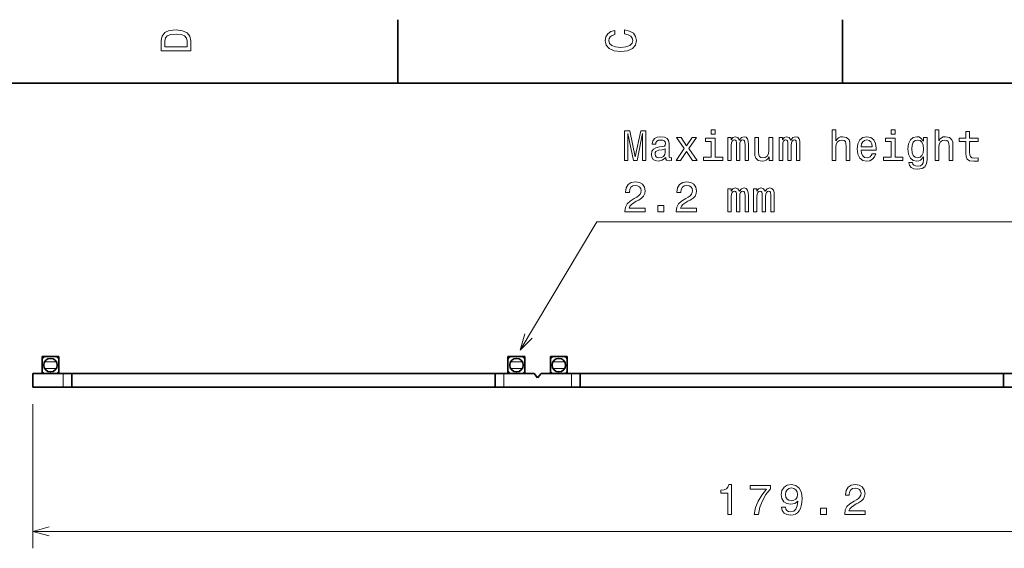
# Model space of a CAD drawing. Extents: x 0 to 420, y 0 to 297.
# Tile 22 of 25: x 218 to 334, y 232 to 294. Entities that reach past the tile are written whole.
import ezdxf

# ---------------------------------------------------------------- set-up
doc = ezdxf.new("R2010")
doc.units = 0

msp = doc.modelspace()

# ---------------------------------------------------------------- linework, layer by layer
at = {"color": 7, "lineweight": 35}
for p, q in [((262.5, 287), (262.5, 294.5)), ((315, 287), (315, 294.5)), ((410, 287), (10, 287)), ((220.921051, 254.754211), (220.521057, 254.754211)), ((220.521057, 254.554214), (220.521057, 254.754211)), ((220.574646, 254.554214), (220.521057, 254.554214)), ((220.521057, 254.355911), (220.521057, 254.554214)), ((222.121048, 254.754211), (220.921051, 254.754211)), ((222.521057, 254.754211), (222.121048, 254.754211)), ((222.521057, 254.554214), (222.467468, 254.554214)), ((222.521057, 254.754211), (222.521057, 254.554214)), ((222.521057, 254.554214), (222.521057, 254.307281)), ((275.921051, 254.754211), (275.521057, 254.754211)), ((275.521057, 254.554214), (275.521057, 254.754211)), ((275.574646, 254.554214), (275.521057, 254.554214)), ((275.521057, 254.355911), (275.521057, 254.554214)), ((277.121063, 254.754211), (275.921051, 254.754211)), ((277.521057, 254.754211), (277.121063, 254.754211)), ((277.521057, 254.554214), (277.467468, 254.554214)), ((277.521057, 254.754211), (277.521057, 254.554214)), ((277.521057, 254.554214), (277.521057, 254.307281)), ((280.921051, 254.754211), (280.521057, 254.754211)), ((280.521057, 254.554214), (280.521057, 254.754211)), ((280.574646, 254.554214), (280.521057, 254.554214)), ((280.521057, 254.355911), (280.521057, 254.554214)), ((282.121063, 254.754211), (280.921051, 254.754211)), ((282.521057, 254.754211), (282.121063, 254.754211)), ((282.521057, 254.554214), (282.467468, 254.554214)), ((282.521057, 254.754211), (282.521057, 254.554214)), ((282.521057, 254.554214), (282.521057, 254.307281)), ((220.521057, 254.354218), (220.521057, 253.154205)), ((222.521057, 253.154205), (222.521057, 254.354218)), ((275.521057, 254.354218), (275.521057, 253.154205)), ((277.521057, 253.154205), (277.521057, 254.354218)), ((280.521057, 254.354218), (280.521057, 253.154205)), ((282.521057, 253.154205), (282.521057, 254.354218)), ((223.021057, 252.754211), (219.421051, 252.754211)), ((219.421051, 251.154205), (219.421051, 252.754211)), ((220.521057, 252.954208), (220.521057, 253.152328)), ((220.521057, 252.754211), (220.521057, 252.954208)), ((220.574646, 252.954208), (220.521057, 252.954208)), ((220.601059, 252.914215), (220.601059, 252.754211)), ((222.441055, 252.754211), (222.441055, 252.914215)), ((222.521057, 252.954208), (222.467453, 252.954208)), ((222.521057, 253.153412), (222.521057, 252.954208)), ((222.521057, 252.754211), (222.521057, 252.954208)), ((224.021057, 252.754211), (223.021057, 252.754211)), ((224.021057, 252.754211), (224.021057, 252.75621)), ((224.021057, 252.75621), (235.271057, 252.75621)), ((224.021057, 251.154205), (224.021057, 252.754211)), ((274.021057, 252.754211), (224.021057, 252.754211)), ((235.271057, 252.754211), (235.271057, 252.75621)), ((235.271057, 252.75621), (246.472565, 252.75621)), ((246.472565, 252.754211), (246.472565, 252.75621)), ((251.56955, 252.75621), (246.472565, 252.75621)), ((251.56955, 252.754211), (251.56955, 252.75621)), ((251.56955, 252.75621), (262.771057, 252.75621)), ((262.771057, 252.754211), (262.771057, 252.75621)), ((274.021057, 252.75621), (262.771057, 252.75621)), ((274.021057, 252.754211), (274.021057, 252.75621)), ((275.021057, 252.754211), (274.021057, 252.754211)), ((274.021057, 251.154205), (274.021057, 252.754211)), ((275.021057, 252.754211), (278.621063, 252.754211)), ((275.521057, 252.954208), (275.521057, 253.152328)), ((275.521057, 252.754211), (275.521057, 252.954208)), ((275.574646, 252.954208), (275.521057, 252.954208)), ((275.601044, 252.914215), (275.601044, 252.754211)), ((277.44104, 252.754211), (277.44104, 252.914215)), ((277.521057, 252.954208), (277.467468, 252.954208)), ((277.521057, 253.153412), (277.521057, 252.954208)), ((277.521057, 252.754211), (277.521057, 252.954208)), ((278.621063, 252.754211), (279.021057, 252.254211)), ((279.421051, 252.754211), (279.021057, 252.254211)), ((283.021057, 252.754211), (279.421051, 252.754211)), ((280.521057, 252.954208), (280.521057, 253.152328)), ((280.521057, 252.754211), (280.521057, 252.954208)), ((280.574646, 252.954208), (280.521057, 252.954208)), ((280.601044, 252.914215), (280.601044, 252.754211)), ((282.44104, 252.754211), (282.44104, 252.914215)), ((282.521057, 252.954208), (282.467468, 252.954208)), ((282.521057, 253.153412), (282.521057, 252.954208)), ((282.521057, 252.754211), (282.521057, 252.954208)), ((284.021057, 252.754211), (283.021057, 252.754211)), ((284.021057, 252.754211), (284.021057, 252.75621)), ((284.021057, 252.75621), (295.271057, 252.75621)), ((284.021057, 251.154205), (284.021057, 252.754211)), ((334.021057, 252.754211), (284.021057, 252.754211)), ((295.271057, 252.754211), (295.271057, 252.75621)), ((295.271057, 252.75621), (306.472565, 252.75621)), ((306.472565, 252.754211), (306.472565, 252.75621)), ((311.56955, 252.75621), (306.472565, 252.75621)), ((311.56955, 252.754211), (311.56955, 252.75621)), ((311.56955, 252.75621), (322.771057, 252.75621)), ((322.771057, 252.754211), (322.771057, 252.75621)), ((334.021057, 252.75621), (322.771057, 252.75621)), ((334.021057, 252.754211), (334.021057, 252.75621)), ((334.021057, 251.154205), (334.021057, 252.754211)), ((335.021057, 252.754211), (334.021057, 252.754211)), ((223.021057, 251.154205), (219.421051, 251.154205)), ((224.021057, 251.154205), (223.021057, 251.154205)), ((274.021057, 251.154205), (224.021057, 251.154205)), ((275.021057, 251.154205), (274.021057, 251.154205)), ((275.021057, 251.154205), (278.621063, 251.154205)), ((278.621063, 251.154205), (279.421051, 251.154205)), ((283.021057, 251.154205), (279.421051, 251.154205)), ((284.021057, 251.154205), (283.021057, 251.154205)), ((334.021057, 251.154205), (284.021057, 251.154205)), ((335.021057, 251.154205), (334.021057, 251.154205))]:
    msp.add_line(p, q, dxfattribs=at)
at = {"color": 7, "lineweight": 13}
for p, q in [((222.213867, 254.154205), (220.828232, 254.154205)), ((277.213867, 254.154205), (275.828217, 254.154205)), ((282.213867, 254.154205), (280.828217, 254.154205)), ((220.828232, 253.354218), (222.213867, 253.354218)), ((223.021057, 252.754211), (223.021057, 251.154205)), ((275.021057, 252.754211), (275.021057, 251.154205)), ((275.828247, 253.354218), (277.213867, 253.354218)), ((280.828247, 253.354218), (282.213867, 253.354218)), ((283.021057, 252.754211), (283.021057, 251.154205)), ((219.421051, 249.154205), (219.421051, 232.147797)), ((219.421051, 234.147797), (398.621063, 234.147797))]:
    msp.add_line(p, q, dxfattribs=at)
for points in [[(234.583206, 291.994965), (234.583206, 290.829987), (238.083206, 290.829987), (238.083206, 291.994965), (237.97226, 292.544678), (237.634354, 292.953186), (237.084641, 293.205322), (236.333206, 293.296112), (235.566635, 293.215424), (235.264038, 293.114563), (235.021973, 292.973358), (234.694153, 292.56485), (234.613464, 292.297546)], [(289.282074, 292.817017), (289.705688, 292.716156), (290.008301, 292.549713), (290.194885, 292.317719), (290.255402, 292.04541), (290.164642, 291.71759), (289.892303, 291.460388), (289.448486, 291.28891), (288.833221, 291.233429), (288.222992, 291.28891), (287.774139, 291.455353), (287.501801, 291.712555), (287.405975, 292.04541), (287.456421, 292.287476), (287.597626, 292.494232), (287.824585, 292.65564), (288.137268, 292.766571), (288.137268, 293.245697), (287.658142, 293.094391), (287.295044, 292.832153), (287.068085, 292.47406), (286.987396, 292.04541), (287.113495, 291.510803), (287.466492, 291.102325), (288.046478, 290.840057), (288.833221, 290.749298), (289.619965, 290.840057), (290.199951, 291.102325), (290.558014, 291.510803), (290.679047, 292.04541), (290.583221, 292.514404), (290.315918, 292.89267), (289.877167, 293.159943), (289.282074, 293.301147)], [(235.001801, 291.959656), (235.077438, 292.342957), (235.309433, 292.605194), (235.722977, 292.761536), (236.333206, 292.811951), (236.923264, 292.7565), (237.336807, 292.600159), (237.583923, 292.332855), (237.664612, 291.959656), (237.664612, 291.299011), (235.001801, 291.299011)], [(289.278259, 277.897583), (289.666595, 277.897583), (289.666595, 281.074829), (290.322205, 277.897583), (290.75592, 277.897583), (291.406494, 281.074829), (291.406494, 277.897583), (291.799866, 277.897583), (291.799866, 281.397583), (291.184601, 281.397583), (290.539062, 278.311127), (289.89859, 281.397583), (289.278259, 281.397583)], [(299.974945, 281.518616), (299.50592, 281.518616), (299.50592, 281.014313), (299.974945, 281.014313)], [(313.783295, 277.897583), (314.227112, 277.897583), (314.227112, 279.460999), (314.272491, 279.819061), (314.418762, 280.081299), (314.645691, 280.242676), (314.948303, 280.303192), (315.190369, 280.252777), (315.341675, 280.116608), (315.417297, 279.889648), (315.442535, 279.587067), (315.442535, 277.897583), (315.886322, 277.897583), (315.886322, 279.677856), (315.86615, 280.035919), (315.775391, 280.333466), (315.477844, 280.605804), (315.013855, 280.70163), (314.761688, 280.666321), (314.54483, 280.570496), (314.363281, 280.419189), (314.227112, 280.212433), (314.227112, 281.518616), (313.783295, 281.518616)], [(321.227112, 281.518616), (320.758087, 281.518616), (320.758087, 281.014313), (321.227112, 281.014313)], [(325.927399, 277.897583), (326.371185, 277.897583), (326.371185, 279.460999), (326.416595, 279.819061), (326.562836, 280.081299), (326.789795, 280.242676), (327.092377, 280.303192), (327.334442, 280.252777), (327.485748, 280.116608), (327.561401, 279.889648), (327.586609, 279.587067), (327.586609, 277.897583), (328.030426, 277.897583), (328.030426, 279.677856), (328.010254, 280.035919), (327.919464, 280.333466), (327.621918, 280.605804), (327.157959, 280.70163), (326.905792, 280.666321), (326.688934, 280.570496), (326.507355, 280.419189), (326.371185, 280.212433), (326.371185, 281.518616), (325.927399, 281.518616)], [(329.558533, 280.13678), (329.558533, 278.780151), (329.588776, 278.3414), (329.72998, 278.038788), (330.012421, 277.862274), (330.491516, 277.801758), (331.016022, 277.826965), (331.016022, 278.210266), (330.632721, 278.179993), (330.284729, 278.220337), (330.098145, 278.346436), (330.017456, 278.558258), (330.002319, 278.855804), (330.002319, 280.13678), (331.016022, 280.13678), (331.016022, 280.515015), (330.002319, 280.515015), (330.002319, 281.306793), (329.558533, 281.306793), (329.558533, 280.515015), (328.791931, 280.515015), (328.791931, 280.13678)], [(294.139923, 278.25061), (294.139923, 278.235474), (294.165161, 278.063995), (294.240784, 277.942963), (294.558533, 277.847137), (294.805634, 277.887482), (294.805634, 278.230438), (294.699738, 278.215302), (294.558533, 278.280853), (294.533295, 278.482605), (294.533295, 279.884613), (294.472778, 280.242676), (294.296265, 280.494843), (293.988647, 280.646149), (293.554932, 280.70163), (293.131287, 280.641113), (292.818604, 280.469635), (292.621918, 280.202332), (292.556366, 279.849304), (292.556366, 279.819061), (292.954773, 279.819061), (292.990082, 280.030853), (293.101013, 280.182159), (293.282593, 280.272949), (293.539795, 280.308258), (293.786896, 280.28302), (293.963409, 280.207367), (294.069336, 280.076263), (294.104645, 279.894714), (294.084473, 279.682892), (294.003754, 279.576965), (293.802032, 279.52655), (293.423798, 279.486206), (292.990082, 279.395416), (292.682434, 279.234039), (292.500885, 278.981873), (292.445404, 278.608673), (292.49585, 278.275818), (292.652191, 278.028717), (292.904358, 277.872375), (293.252319, 277.816895), (293.721344, 277.922791)], [(295.889923, 277.897583), (296.585907, 278.95163), (297.302032, 277.897583), (297.836609, 277.897583), (296.868317, 279.294556), (297.781128, 280.605804), (297.266724, 280.605804), (296.606079, 279.622375), (295.945404, 280.605804), (295.420898, 280.605804), (296.318604, 279.28952), (295.370483, 277.897583)], [(299.959808, 278.270782), (299.959808, 280.515015), (298.820038, 280.515015), (298.820038, 280.13678), (299.516022, 280.13678), (299.516022, 278.270782), (298.608246, 278.270782), (298.608246, 277.897583), (300.877686, 277.897583), (300.877686, 278.270782)], [(301.462708, 277.897583), (301.871216, 277.897583), (301.871216, 279.708099), (301.896423, 279.980438), (301.972076, 280.177124), (302.088074, 280.293121), (302.239349, 280.338501), (302.360382, 280.298157), (302.441101, 280.197296), (302.481445, 280.025818), (302.496552, 279.798889), (302.496552, 277.897583), (302.879852, 277.897583), (302.879852, 279.708099), (302.90506, 279.975403), (302.980713, 280.172089), (303.101746, 280.293121), (303.253052, 280.338501), (303.374084, 280.298157), (303.454773, 280.197296), (303.505219, 279.798889), (303.505219, 277.897583), (303.913696, 277.897583), (303.913696, 279.768616), (303.888489, 280.156952), (303.8078, 280.454498), (303.646423, 280.636047), (303.384155, 280.70163), (303.076538, 280.600739), (302.839508, 280.308258), (302.652893, 280.595703), (302.34021, 280.70163), (302.052765, 280.600739), (301.856079, 280.318329), (301.856079, 280.605804), (301.462708, 280.605804)], [(306.763123, 280.605804), (306.319336, 280.605804), (306.319336, 279.042389), (306.26889, 278.679291), (306.12265, 278.417023), (305.895691, 278.255646), (305.598145, 278.205231), (305.361115, 278.245575), (305.209808, 278.366608), (305.124084, 278.573364), (305.103912, 278.865875), (305.103912, 280.605804), (304.660095, 280.605804), (304.660095, 278.825531), (304.675232, 278.467468), (304.771057, 278.169922), (305.063568, 277.897583), (305.532593, 277.801758), (305.78476, 277.837067), (306.001617, 277.927856), (306.188202, 278.084167), (306.339508, 278.311127), (306.339508, 277.897583), (306.763123, 277.897583)], [(307.53476, 277.897583), (307.943237, 277.897583), (307.943237, 279.708099), (307.968475, 279.980438), (308.044128, 280.177124), (308.160095, 280.293121), (308.311401, 280.338501), (308.432434, 280.298157), (308.513123, 280.197296), (308.553467, 280.025818), (308.568604, 279.798889), (308.568604, 277.897583), (308.951904, 277.897583), (308.951904, 279.708099), (308.977112, 279.975403), (309.052765, 280.172089), (309.173798, 280.293121), (309.325104, 280.338501), (309.446136, 280.298157), (309.526825, 280.197296), (309.57724, 279.798889), (309.57724, 277.897583), (309.985748, 277.897583), (309.985748, 279.768616), (309.960541, 280.156952), (309.879852, 280.454498), (309.718475, 280.636047), (309.456207, 280.70163), (309.14859, 280.600739), (308.91156, 280.308258), (308.724945, 280.595703), (308.412262, 280.70163), (308.124817, 280.600739), (307.928131, 280.318329), (307.928131, 280.605804), (307.53476, 280.605804)], [(317.207642, 279.123077), (318.98288, 279.123077), (318.987915, 279.329865), (318.907227, 279.909821), (318.685333, 280.343536), (318.332306, 280.605804), (317.863281, 280.70163), (317.404358, 280.600739), (317.051331, 280.318329), (316.824371, 279.859406), (316.743683, 279.254211), (316.819336, 278.633881), (317.046265, 278.179993), (317.394257, 277.897583), (317.848145, 277.801758), (318.241516, 277.86731), (318.56427, 278.038788), (318.801331, 278.311127), (318.937469, 278.674225), (318.498718, 278.674225), (318.407959, 278.472504), (318.276825, 278.321228), (317.903625, 278.200165), (317.61615, 278.255646), (317.399292, 278.432159), (317.258087, 278.719635), (317.207642, 279.107971)], [(317.207642, 279.496277), (317.263123, 279.844269), (317.399292, 280.101471), (317.606079, 280.257812), (317.878418, 280.313293), (318.145691, 280.257812), (318.352478, 280.101471), (318.478546, 279.844269), (318.523926, 279.496277)], [(321.211975, 278.270782), (321.211975, 280.515015), (320.072205, 280.515015), (320.072205, 280.13678), (320.768188, 280.13678), (320.768188, 278.270782), (319.860382, 278.270782), (319.860382, 277.897583), (322.129852, 277.897583), (322.129852, 278.270782)], [(324.999451, 278.018616), (324.999451, 280.605804), (324.575806, 280.605804), (324.575806, 280.167023), (324.227844, 280.56546), (324.016022, 280.666321), (323.778992, 280.70163), (323.350311, 280.600739), (323.017456, 280.318329), (322.800598, 279.864441), (322.724945, 279.254211), (322.800598, 278.638947), (323.017456, 278.185059), (323.350311, 277.897583), (323.778992, 277.801758), (324.021057, 277.837067), (324.222778, 277.927856), (324.575806, 278.311127), (324.575806, 277.927856), (324.535461, 277.625244), (324.4245, 277.408386), (324.212708, 277.282318), (323.894958, 277.236908), (323.617584, 277.267181), (323.420898, 277.342834), (323.304932, 277.473938), (323.269623, 277.650452), (322.840942, 277.650452), (322.840942, 277.63028), (322.906494, 277.307526), (323.108215, 277.06546), (323.431, 276.909119), (323.869751, 276.853638), (324.394257, 276.929291), (324.742249, 277.141113), (324.938934, 277.509247)], [(323.183868, 279.254211), (323.229279, 279.703064), (323.365448, 280.035919), (323.57724, 280.232605), (323.85968, 280.303192), (324.157227, 280.232605), (324.37912, 280.035919), (324.515289, 279.703064), (324.565735, 279.254211), (324.515289, 278.795288), (324.37912, 278.467468), (324.157227, 278.265747), (323.85968, 278.200165), (323.57724, 278.265747), (323.365448, 278.467468), (323.229279, 278.800323)], [(294.089508, 278.845703), (294.028992, 278.583466), (293.867584, 278.381744), (293.625519, 278.25061), (293.327972, 278.205231), (293.136322, 278.230438), (293.000153, 278.311127), (292.914429, 278.452332), (292.889221, 278.649017), (292.909393, 278.825531), (292.990082, 278.95163), (293.312836, 279.092834), (293.721344, 279.153351), (294.089508, 279.274384)], [(289.308533, 271.850739), (291.714142, 271.850739), (291.714142, 272.284454), (289.812836, 272.284454), (289.918762, 272.521484), (290.100311, 272.71817), (290.660095, 273.076233), (290.957642, 273.227539), (291.290497, 273.444397), (291.527527, 273.696564), (291.663696, 273.99411), (291.714142, 274.332001), (291.628418, 274.755646), (291.391388, 275.088501), (291.028259, 275.300293), (290.559235, 275.375946), (290.075104, 275.290222), (289.70694, 275.053192), (289.46991, 274.674957), (289.389221, 274.175659), (289.389221, 274.105072), (289.848145, 274.105072), (289.848145, 274.145416), (289.893524, 274.488342), (290.029694, 274.740509), (290.246552, 274.901886), (290.534027, 274.957367), (290.826538, 274.906921), (291.043396, 274.780853), (291.184601, 274.584167), (291.235046, 274.337036), (291.199738, 274.105072), (291.103912, 273.908386), (290.942535, 273.736908), (290.720612, 273.585602), (290.423065, 273.424225), (289.928833, 273.111542), (289.580841, 272.778687), (289.374084, 272.375244), (289.308533, 271.865875)], [(295.380554, 271.850739), (297.786194, 271.850739), (297.786194, 272.284454), (295.884888, 272.284454), (295.990784, 272.521484), (296.172363, 272.71817), (296.732147, 273.076233), (297.029694, 273.227539), (297.362549, 273.444397), (297.599579, 273.696564), (297.735748, 273.99411), (297.786194, 274.332001), (297.700439, 274.755646), (297.463409, 275.088501), (297.100311, 275.300293), (296.631287, 275.375946), (296.147125, 275.290222), (295.778992, 275.053192), (295.541962, 274.674957), (295.461273, 274.175659), (295.461273, 274.105072), (295.920197, 274.105072), (295.920197, 274.145416), (295.965576, 274.488342), (296.101746, 274.740509), (296.318604, 274.901886), (296.606079, 274.957367), (296.89859, 274.906921), (297.115448, 274.780853), (297.256653, 274.584167), (297.307068, 274.337036), (297.27179, 274.105072), (297.175964, 273.908386), (297.014587, 273.736908), (296.792664, 273.585602), (296.495117, 273.424225), (296.000885, 273.111542), (295.652893, 272.778687), (295.446136, 272.375244), (295.380554, 271.865875)], [(301.462708, 271.850739), (301.871216, 271.850739), (301.871216, 273.661255), (301.896423, 273.933594), (301.972076, 274.13028), (302.088074, 274.246277), (302.239349, 274.291656), (302.360382, 274.251312), (302.441101, 274.150452), (302.481445, 273.978973), (302.496552, 273.752045), (302.496552, 271.850739), (302.879852, 271.850739), (302.879852, 273.661255), (302.90506, 273.928558), (302.980713, 274.125244), (303.101746, 274.246277), (303.253052, 274.291656), (303.374084, 274.251312), (303.454773, 274.150452), (303.505219, 273.752045), (303.505219, 271.850739), (303.913696, 271.850739), (303.913696, 273.721771), (303.888489, 274.110107), (303.8078, 274.407654), (303.646423, 274.589203), (303.384155, 274.654785), (303.076538, 274.553894), (302.839508, 274.261414), (302.652893, 274.548859), (302.34021, 274.654785), (302.052765, 274.553894), (301.856079, 274.271484), (301.856079, 274.55896), (301.462708, 274.55896)], [(304.498718, 271.850739), (304.907227, 271.850739), (304.907227, 273.661255), (304.932434, 273.933594), (305.008087, 274.13028), (305.124084, 274.246277), (305.275391, 274.291656), (305.396423, 274.251312), (305.477112, 274.150452), (305.517456, 273.978973), (305.532593, 273.752045), (305.532593, 271.850739), (305.915863, 271.850739), (305.915863, 273.661255), (305.941101, 273.928558), (306.016724, 274.125244), (306.137756, 274.246277), (306.289062, 274.291656), (306.410095, 274.251312), (306.490784, 274.150452), (306.541229, 273.752045), (306.541229, 271.850739), (306.949738, 271.850739), (306.949738, 273.721771), (306.9245, 274.110107), (306.843811, 274.407654), (306.682434, 274.589203), (306.420197, 274.654785), (306.112549, 274.553894), (305.875519, 274.261414), (305.688934, 274.548859), (305.376251, 274.654785), (305.088776, 274.553894), (304.89209, 274.271484), (304.89209, 274.55896), (304.498718, 274.55896)], [(293.227112, 271.850739), (293.923065, 271.850739), (293.923065, 272.602173), (293.227112, 272.602173)], [(301.458221, 236.147797), (301.917175, 236.147797), (301.917175, 239.673004), (301.574219, 239.673004), (301.483459, 239.365372), (301.30188, 239.1586), (301.024506, 239.037567), (300.641235, 238.997223), (300.641235, 238.639145), (301.458221, 238.639145)], [(304.584015, 236.147797), (305.093384, 236.147797), (305.259827, 236.979919), (305.552307, 237.756592), (305.965881, 238.477768), (306.505493, 239.153564), (306.505493, 239.572144), (304.104919, 239.572144), (304.104919, 239.11322), (306.021362, 239.11322), (305.466583, 238.432373), (305.048004, 237.721283), (304.755493, 236.964798)], [(307.810669, 237.015228), (307.886322, 236.616821), (308.10318, 236.309174), (308.446136, 236.117538), (308.900024, 236.046936), (309.197571, 236.08223), (309.464844, 236.173004), (309.691803, 236.329346), (309.883453, 236.551254), (310.034729, 236.828629), (310.145691, 237.17157), (310.211243, 237.564941), (310.236481, 238.018829), (310.150757, 238.729919), (309.903625, 239.249374), (309.510254, 239.562057), (308.970642, 239.673004), (308.476379, 239.58223), (308.10318, 239.340164), (307.861115, 238.966965), (307.780426, 238.49794), (307.861115, 238.013794), (308.098145, 237.64563), (308.451172, 237.413651), (308.900024, 237.337997), (309.374084, 237.433823), (309.732147, 237.726318), (309.651459, 237.166534), (309.490082, 236.768112), (309.24295, 236.531082), (308.90506, 236.455429), (308.642822, 236.490738), (308.451172, 236.601685), (308.325073, 236.778198), (308.274658, 237.015228)], [(315.262543, 236.147797), (317.668182, 236.147797), (317.668182, 236.581512), (315.766876, 236.581512), (315.872803, 236.818542), (316.054352, 237.015228), (316.614136, 237.373291), (316.911682, 237.524597), (317.244537, 237.741455), (317.481567, 237.993622), (317.617737, 238.291168), (317.668182, 238.629059), (317.582428, 239.052689), (317.345398, 239.385544), (316.9823, 239.597366), (316.513275, 239.673004), (316.029114, 239.58728), (315.66098, 239.35025), (315.42395, 238.972), (315.343262, 238.472717), (315.343262, 238.402115), (315.802185, 238.402115), (315.802185, 238.442459), (315.847565, 238.7854), (315.983734, 239.037567), (316.200592, 239.198944), (316.488068, 239.254425), (316.780579, 239.203995), (316.997437, 239.077911), (317.138641, 238.881226), (317.189056, 238.634109), (317.153748, 238.402115), (317.057953, 238.205429), (316.896545, 238.033966), (316.674652, 237.88266), (316.377106, 237.721283), (315.882874, 237.4086), (315.534882, 237.075745), (315.328125, 236.672287), (315.262543, 236.162918)], [(308.269623, 238.502975), (308.320038, 238.815659), (308.461243, 239.062775), (308.683167, 239.219116), (308.970642, 239.274597), (309.268188, 239.219116), (309.495117, 239.062775), (309.636322, 238.820709), (309.691803, 238.508026), (309.636322, 238.190308), (309.495117, 237.953278), (309.263123, 237.807022), (308.955505, 237.756592), (308.678101, 237.807022), (308.461243, 237.953278), (308.320038, 238.185257)], [(312.409088, 236.147797), (313.105072, 236.147797), (313.105072, 236.899231), (312.409088, 236.899231)]]:
    msp.add_lwpolyline(points, close=True, dxfattribs=at)
for points in [[(276.942993, 255.53186), (286.021057, 270.660553), (374.029724, 270.660553)], [(277.493134, 257.454712), (276.942993, 255.53186), (278.380859, 256.922028)], [(221.352905, 234.665436), (219.421051, 234.147797), (221.352905, 233.630157)]]:
    msp.add_lwpolyline(points, dxfattribs=at)
at = {"color": 7, "lineweight": 35}
for centre in [(221.521057, 253.754211), (276.521057, 253.754211), (281.521057, 253.754211)]:
    msp.add_circle(centre, 0.8, dxfattribs=at)
for centre, start, end in [((220.921051, 254.354218), 90.000003, 179.999995), ((222.121048, 254.354218), 0, 90.000003), ((275.921051, 254.354218), 90.000003, 179.999995), ((277.121063, 254.354218), 0, 90.000003), ((280.921051, 254.354218), 90.000003, 179.999995), ((282.121063, 254.354218), 0, 90.000003), ((220.921051, 253.154205), 180.000005, 269.999997), ((222.121048, 253.154205), 269.999997, 360), ((275.921051, 253.154205), 180.000005, 269.999997), ((277.121063, 253.154205), 269.999997, 360), ((280.921051, 253.154205), 180.000005, 269.999997), ((282.121063, 253.154205), 269.999997, 360)]:
    msp.add_arc(centre, 0.4, start, end, dxfattribs=at)

doc.saveas('drawing.dxf')
